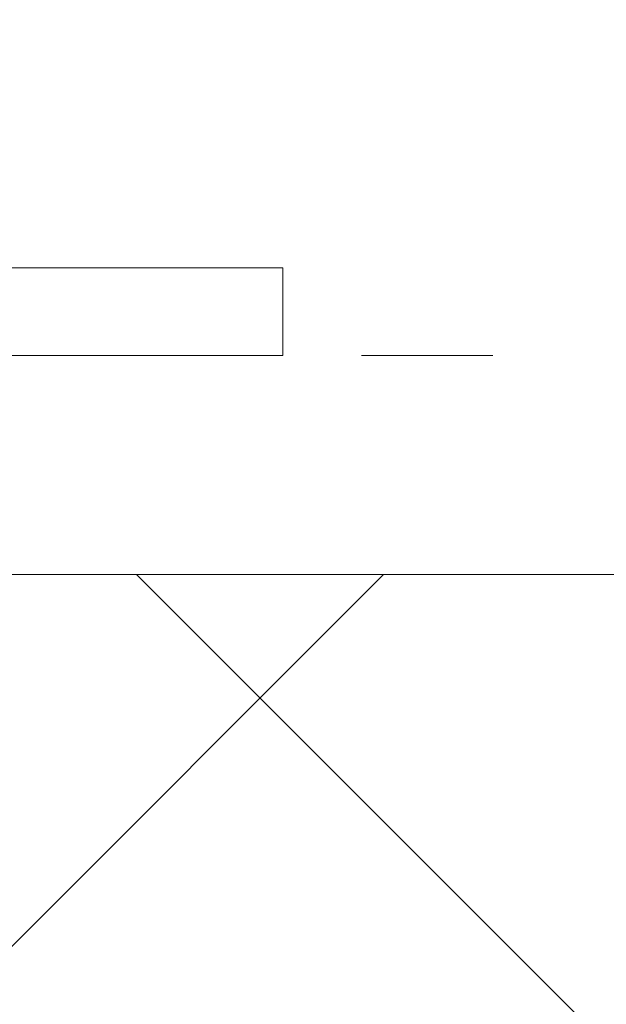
# Model space of a CAD drawing. Header units: millimetres. Extents: x -6861 to -4247, y -337 to 6932.
# Tile 93 of 134: x -6116 to -6103, y 6527 to 6549. Entities that reach past the tile are written whole.
import ezdxf

# ---------------------------------------------------------------- set-up
doc = ezdxf.new("R2010")
doc.units = ezdxf.units.MM
doc.linetypes.add('Dash', pattern=[6, 3, -3])
doc.layers.add('A-ANNO-DIMS', color=7, linetype='Dash', lineweight=9, true_color=0xd2d2d2)
doc.layers.add('A-DETL-GENF', color=7, linetype='Continuous', lineweight=9)
doc.layers.add('E-LITE-EQPM', color=7, linetype='Continuous', lineweight=20)

# ---------------------------------------------------------------- blocks, each defined once
blk = doc.blocks.new('01 TEIDE FRAME 1 GLB - 00 Without frame 3L WHITE-676793-Planta_PDF')
at = {"layer": 'E-LITE-EQPM'}
for p, q in [((-3248.96, 6543.496), (-3225.96, 6543.496)), ((-3225.96, 6543.496), (-3223.876, 6543.496)), ((-3223.876, 6541.496), (-3223.876, 6543.496)), ((-3225.96, 6541.496), (-3266.876, 6541.496)), ((-3223.876, 6541.496), (-3225.96, 6541.496))]:
    blk.add_line(p, q, dxfattribs=at)
blk = doc.blocks.new('01 TEIDE FRAME 1 GLB - 00 Without frame 3L WHITE-V1-Planta_PDF')
at = {"layer": 'E-LITE-EQPM'}
for p, q in [((-3248.96, 6543.496), (-3225.96, 6543.496)), ((-3225.96, 6543.496), (-3223.876, 6543.496)), ((-3223.876, 6541.496), (-3223.876, 6543.496)), ((-3225.96, 6541.496), (-3266.876, 6541.496)), ((-3223.876, 6541.496), (-3225.96, 6541.496))]:
    blk.add_line(p, q, dxfattribs=at)

msp = doc.modelspace()

# ---------------------------------------------------------------- hatches: boundary and pattern name
at = {"layer": 'A-DETL-GENF', "true_color": 0xaaaaaa}
h = msp.add_hatch(dxfattribs=at)
h.set_pattern_fill('FP_1', color=253, style=0, pattern_type=2)
h.set_pattern_definition([(45, (-2886.22, 0), (-10.606602, 10.606602), []), (135, (-2886.22, 0), (-10.606602, -10.606602), [])])
h.paths.add_polyline_path([(-6135.18, 6266.896), (-5897.28, 6266.896), (-5897.28, 6892.496), (-6135.18, 6892.496), (-6135.18, 6622.496), (-5940.18, 6622.496), (-5940.18, 6536.496), (-6155.18, 6536.496), (-6155.18, 6491.996), (-6135.18, 6491.996), (-6135.18, 6291.975)])

# ---------------------------------------------------------------- linework, layer by layer
at = {"layer": 'A-ANNO-DIMS'}
msp.add_line((-6132.302, 6541.496), (-5975.18, 6541.496), dxfattribs=at)
at = {"layer": 'E-LITE-EQPM', "color": 253, "true_color": 0xaaaaaa}
msp.add_line((-5940.18, 6536.496), (-6155.18, 6536.496), dxfattribs=at)

# ---------------------------------------------------------------- block references
at = {"layer": 'E-LITE-EQPM'}
for name in ['01 TEIDE FRAME 1 GLB - 00 Without frame 3L WHITE-676793-Planta_PDF', '01 TEIDE FRAME 1 GLB - 00 Without frame 3L WHITE-V1-Planta_PDF']:
    msp.add_blockref(name, (-2886.221, 0), dxfattribs=at)

doc.saveas('drawing.dxf')
